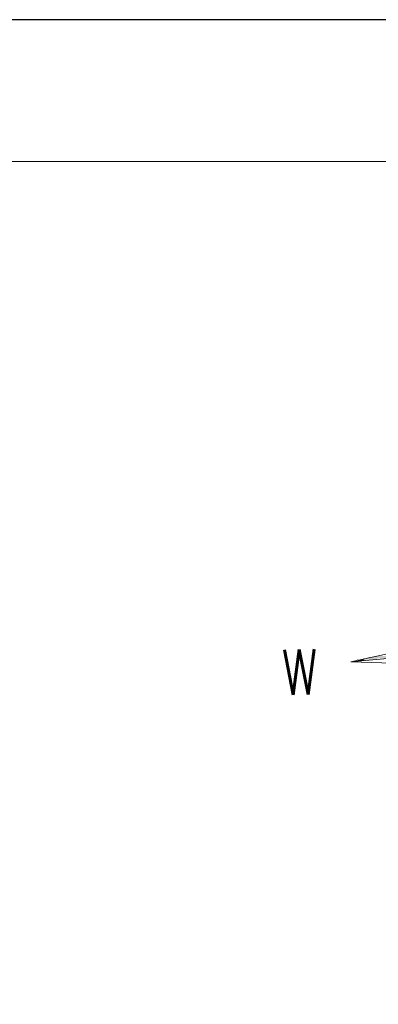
# Model space of a CAD drawing. Header units: millimetres. Extents: x -740 to 33545, y -26688 to 22494.
# Tile 216 of 256: x 11976 to 12101, y 11497 to 11838. Entities that reach past the tile are written whole.
import ezdxf

# ---------------------------------------------------------------- set-up
doc = ezdxf.new("R2010")
doc.units = ezdxf.units.MM
doc.header["$MEASUREMENT"] = 0
doc.layers.add('a3', color=252, linetype='Continuous', lineweight=30, plot=False)
for name, color, linetype, lineweight in [('Nowe_820-G Rysunki Obrazki_Nr_pióra__1', 252, 'Continuous', 13), ('Nowe_820-G Rysunki Obrazki_Nr_pióra__23', 252, 'Continuous', 15), ('wymiarowanie', 252, 'Continuous', 9)]:
    doc.layers.add(name, color=color, linetype=linetype, lineweight=lineweight)
doc.styles.add('STYL_AUTOMATYCZNY_1', font='romans__.ttf', dxfattribs={"width": 0.771708})

msp = doc.modelspace()

# ---------------------------------------------------------------- hatches: boundary and pattern name
at = {"layer": 'Nowe_820-G Rysunki Obrazki_Nr_pióra__1', "linetype": 'Continuous', "lineweight": 0}
for points in [[(12095.3, 11616.11), (12100.38, 11616.11), (12100.38, 11616.54), (12095.3, 11616.54)], [(12095.3, 11616.11), (12100.38, 11616.11), (12100.38, 11616.54), (12095.3, 11616.54)], [(12096.99, 11616.54), (12105.03, 11616.54), (12105.03, 11616.96), (12096.99, 11616.96)], [(12096.99, 11616.54), (12105.03, 11616.54), (12105.03, 11616.96), (12096.99, 11616.96)], [(12099.11, 11616.96), (12109.69, 11616.96), (12109.69, 11617.38), (12099.11, 11617.38)], [(12099.11, 11616.96), (12109.69, 11616.96), (12109.69, 11617.38), (12099.11, 11617.38)], [(12093.18, 11615.69), (12095.72, 11615.69), (12095.72, 11616.11), (12093.18, 11616.11)], [(12093.18, 11615.69), (12095.72, 11615.69), (12095.72, 11616.11), (12093.18, 11616.11)]]:
    msp.add_hatch(color=256, dxfattribs=at).paths.add_polyline_path(points)

# ---------------------------------------------------------------- linework, layer by layer
at = {"layer": 'a3'}
msp.add_lwpolyline([(13075.31, 8867.94), (13075.31, 11837.94), (8325.31, 11837.94), (8325.31, 8867.94), (13075.31, 8867.94)], dxfattribs=at)
at = {"layer": 'Nowe_820-G Rysunki Obrazki_Nr_pióra__23', "linetype": 'Continuous', "lineweight": 15}
for points in [[(12143.56, 11626.7), (12091.06, 11615.27)], [(12091.06, 11615.27), (12143.56, 11626.7)], [(12091.06, 11615.27), (12150.75, 11620.77)], [(12150.75, 11620.77), (12091.06, 11615.27)], [(12091.06, 11615.27), (12144.83, 11613.57)], [(12144.83, 11613.57), (12091.06, 11615.27)]]:
    msp.add_lwpolyline(points, dxfattribs=at)
at = {"layer": 'wymiarowanie'}
msp.add_lwpolyline([(13026.2, 8917.05), (13026.2, 11788.83), (8374.42, 11788.83), (8374.42, 8917.05)], close=True, dxfattribs=at)

# ---------------------------------------------------------------- texts
at = {"layer": 'Nowe_820-G Rysunki Obrazki_Nr_pióra__1', "linetype": 'Continuous', "lineweight": 13, "insert": (12067.36, 11603.76), "char_height": 15.6966, "attachment_point": 7, "rotation": 1.552, "style": 'STYL_AUTOMATYCZNY_1'}
msp.add_mtext('\\A1;{\\pql;\\fRomanS|b0|i0|c0|p0;\\W0.771708;W}', dxfattribs=at)

doc.saveas('drawing.dxf')
